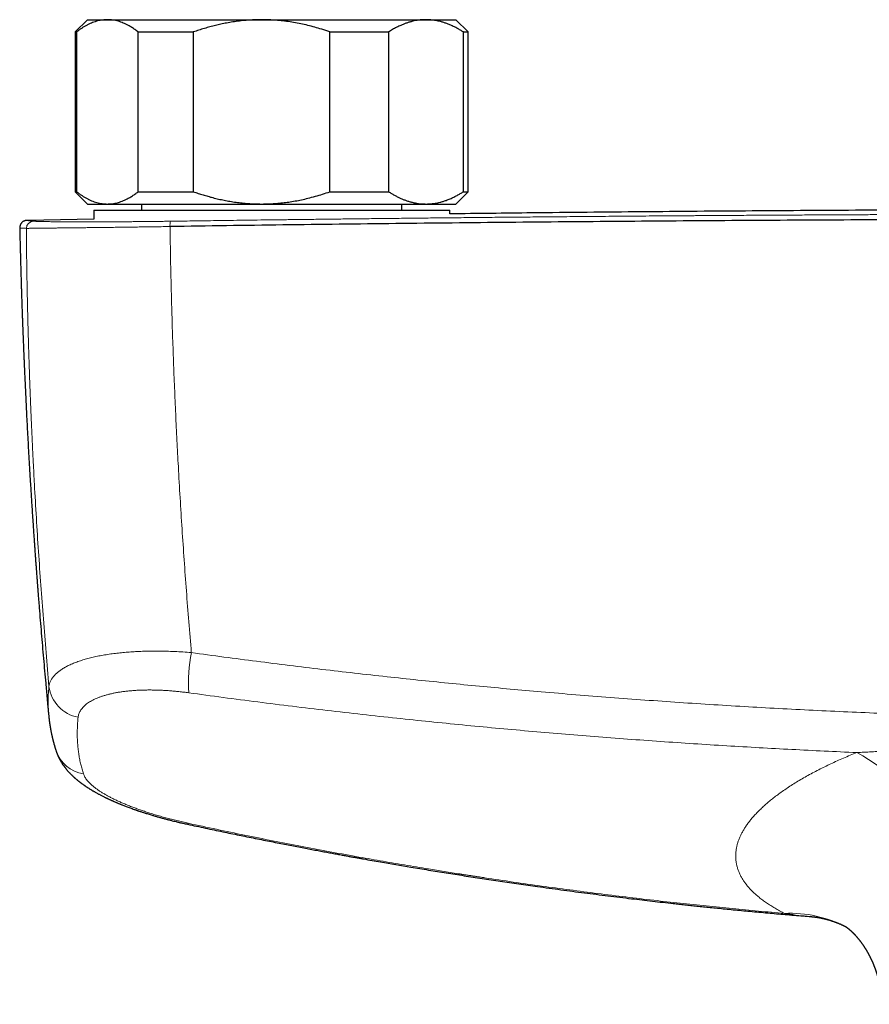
# Model space of a CAD drawing. Header units: millimetres. Extents: x 8 to 1267, y 12 to 1009.
# Tile 4 of 71: x 490 to 559, y 456 to 536. Entities that reach past the tile are written whole.
import ezdxf

# ---------------------------------------------------------------- set-up
doc = ezdxf.new("R2010")
doc.units = ezdxf.units.MM

msp = doc.modelspace()

# ---------------------------------------------------------------- linework, layer by layer
at = {"color": 7, "linetype": 'Continuous', "lineweight": 30}
for p, q in [((495.267, 535.763), (494.267, 534.763)), ((495.267, 535.763), (496.883, 535.763)), ((496.883, 535.763), (509.441, 535.763)), ((509.441, 535.763), (522.824, 535.763)), ((522.824, 535.763), (525.267, 535.763)), ((526.267, 534.763), (525.267, 535.763)), ((494.267, 534.763), (494.267, 521.763)), ((494.267, 534.763), (494.369, 534.763)), ((494.369, 534.763), (494.369, 521.763)), ((499.397, 534.763), (503.881, 534.763)), ((499.397, 521.763), (499.397, 534.763)), ((503.881, 534.763), (503.881, 521.763)), ((515, 521.763), (515, 534.763)), ((515, 534.763), (519.779, 534.763)), ((519.779, 534.763), (519.779, 521.763)), ((525.87, 521.763), (525.87, 534.763)), ((525.87, 534.763), (526.267, 534.763)), ((526.267, 521.763), (526.267, 534.763)), ((494.267, 521.763), (495.267, 520.763)), ((494.267, 521.763), (494.369, 521.763)), ((499.397, 521.763), (503.881, 521.763)), ((515, 521.763), (519.779, 521.763)), ((525.267, 520.763), (526.267, 521.763)), ((525.87, 521.763), (526.267, 521.763)), ((495.267, 520.763), (496.883, 520.763)), ((495.767, 520.263), (495.767, 519.516)), ((495.767, 520.263), (495.767, 519.516)), ((495.767, 520.263), (524.767, 520.263)), ((496.883, 520.763), (509.441, 520.763)), ((499.667, 520.763), (499.667, 520.263)), ((509.441, 520.763), (522.824, 520.763)), ((520.867, 520.263), (520.867, 520.763)), ((522.824, 520.763), (525.267, 520.763)), ((524.767, 519.95), (524.767, 520.263)), ((524.767, 519.95), (524.767, 520.263)), ((495.767, 519.523), (490.34, 519.425)), ((490.34, 519.426), (490.341, 519.426))]:
    msp.add_line(p, q, dxfattribs=at)
at = {"color": 252, "linetype": 'Continuous', "lineweight": 0, "flags": 128}
msp.add_lwpolyline([(503.473, 470.367), (503.457, 470.34), (503.442, 470.319), (503.429, 470.303), (503.417, 470.293), (503.406, 470.29), (503.401, 470.29)], dxfattribs=at)
at = {"color": 252, "linetype": 'Continuous', "lineweight": 0}
for centre, radius, start, end in [((490.883, 518.767), 0.599, 91.31908, 178.92914), ((503.063, 519.025), 1.086, 161.98022, 185.07035), ((516.575, 481.769), 13.095, 169.05068, 183.42716), ((495.036, 481.875), 2.931, 187.20143, 259.49655), ((495.364, 477.171), 2.814, 198.73542, 261.18164), ((549.634, 461.215), 17.05, 2.24996, 60.96518), ((552.469, 453.059), 9.982, 62.85679, 92.58988)]:
    msp.add_arc(centre, radius, start, end, dxfattribs=at)
at = {"color": 7, "linetype": 'Continuous', "lineweight": 30}
for points, knots in [([(496.883, 535.763), (496.854, 535.763), (496.757, 535.762), (496.593, 535.751), (496.39, 535.725), (496.187, 535.686), (495.985, 535.634), (495.782, 535.568), (495.579, 535.49), (495.376, 535.398), (495.173, 535.294), (494.97, 535.178), (494.768, 535.051), (494.568, 534.913), (494.435, 534.813), (494.369, 534.763)], [0, 0, 0, 0, 0.034083, 0.113155, 0.192244, 0.271316, 0.350997, 0.430695, 0.510379, 0.591744, 0.673124, 0.754492, 0.836323, 0.918166, 1, 1, 1, 1]), ([(499.397, 534.763), (499.308, 534.829), (499.131, 534.962), (498.862, 535.139), (498.613, 535.284), (498.384, 535.401), (498.177, 535.494), (497.97, 535.573), (497.759, 535.64), (497.543, 535.694), (497.324, 535.733), (497.103, 535.758), (496.956, 535.761), (496.883, 535.763)], [0, 0, 0, 0, 0.1093718, 0.2187673, 0.3281312, 0.4106709, 0.4932098, 0.5748319, 0.6564534, 0.7423194, 0.8282291, 0.9141367, 1, 1, 1, 1]), ([(509.441, 535.763), (509.376, 535.763), (509.133, 535.762), (508.71, 535.748), (508.173, 535.712), (507.638, 535.657), (507.106, 535.585), (506.602, 535.498), (506.126, 535.402), (505.679, 535.299), (505.23, 535.183), (504.78, 535.055), (504.328, 534.915), (504.03, 534.814), (503.881, 534.763)], [0, 0, 0, 0, 0.034084, 0.128739, 0.223478, 0.318251, 0.413003, 0.507668, 0.588539, 0.669425, 0.750299, 0.833527, 0.916769, 1, 1, 1, 1]), ([(515, 534.763), (514.889, 534.801), (514.668, 534.877), (514.259, 535.007), (513.772, 535.151), (513.204, 535.3), (512.629, 535.43), (512.049, 535.541), (511.464, 535.63), (510.893, 535.696), (510.339, 535.739), (509.86, 535.76), (509.561, 535.762), (509.441, 535.763)], [0, 0, 0, 0, 0.061792, 0.123584, 0.226989, 0.330418, 0.433817, 0.538163, 0.642542, 0.746882, 0.841685, 0.936486, 1, 1, 1, 1]), ([(522.824, 535.763), (522.792, 535.763), (522.677, 535.762), (522.48, 535.752), (522.234, 535.726), (521.988, 535.687), (521.743, 535.635), (521.499, 535.57), (521.256, 535.493), (521.014, 535.404), (520.741, 535.29), (520.438, 535.145), (520.107, 534.966), (519.888, 534.83), (519.779, 534.763)], [0, 0, 0, 0, 0.031425, 0.110774, 0.190158, 0.269544, 0.348895, 0.428219, 0.507572, 0.586929, 0.666257, 0.777491, 0.888758, 1, 1, 1, 1]), ([(525.87, 534.763), (525.789, 534.813), (525.628, 534.913), (525.385, 535.051), (525.16, 535.168), (524.954, 535.267), (524.747, 535.358), (524.517, 535.449), (524.266, 535.535), (524.034, 535.602), (523.82, 535.654), (523.602, 535.698), (523.359, 535.733), (523.092, 535.758), (522.914, 535.761), (522.824, 535.763)], [0, 0, 0, 0, 0.081922, 0.163954, 0.245985, 0.307685, 0.369386, 0.451924, 0.534002, 0.615623, 0.678874, 0.742124, 0.828009, 0.913893, 1, 1, 1, 1]), ([(494.369, 521.763), (494.435, 521.713), (494.568, 521.612), (494.769, 521.475), (494.972, 521.347), (495.176, 521.23), (495.382, 521.124), (495.591, 521.031), (495.803, 520.95), (496.016, 520.883), (496.231, 520.83), (496.448, 520.791), (496.665, 520.767), (496.81, 520.764), (496.883, 520.763)], [0, 0, 0, 0, 0.081977, 0.163964, 0.245939, 0.32836, 0.410794, 0.493213, 0.577312, 0.661429, 0.745527, 0.830344, 0.915183, 1, 1, 1, 1]), ([(496.883, 520.763), (496.912, 520.763), (497.009, 520.764), (497.174, 520.775), (497.376, 520.8), (497.579, 520.84), (497.781, 520.892), (497.983, 520.957), (498.184, 521.035), (498.383, 521.124), (498.606, 521.238), (498.854, 521.382), (499.127, 521.561), (499.307, 521.695), (499.397, 521.763)], [0, 0, 0, 0, 0.034084, 0.113224, 0.192398, 0.271574, 0.350716, 0.430549, 0.510382, 0.588811, 0.667242, 0.778147, 0.889086, 1, 1, 1, 1]), ([(503.881, 521.763), (504.012, 521.718), (504.274, 521.628), (504.671, 521.504), (505.07, 521.387), (505.491, 521.274), (505.933, 521.167), (506.396, 521.067), (506.871, 520.979), (507.359, 520.904), (507.858, 520.844), (508.359, 520.799), (508.886, 520.769), (509.247, 520.765), (509.441, 520.763)], [0, 0, 0, 0, 0.073206, 0.146413, 0.219746, 0.293079, 0.37655, 0.460036, 0.543505, 0.632063, 0.720667, 0.809267, 0.897821, 1, 1, 1, 1]), ([(509.441, 520.763), (509.505, 520.763), (509.738, 520.764), (510.138, 520.776), (510.642, 520.808), (511.145, 520.857), (511.655, 520.923), (512.172, 521.007), (512.695, 521.11), (513.244, 521.236), (513.816, 521.387), (514.412, 521.563), (514.804, 521.696), (515, 521.763)], [0, 0, 0, 0, 0.034084, 0.122971, 0.211908, 0.300847, 0.389739, 0.483739, 0.577766, 0.671771, 0.781168, 0.890596, 1, 1, 1, 1]), ([(519.779, 521.763), (519.857, 521.714), (520.013, 521.617), (520.249, 521.483), (520.487, 521.358), (520.728, 521.243), (520.972, 521.138), (521.217, 521.046), (521.464, 520.965), (521.713, 520.898), (521.964, 520.843), (522.217, 520.802), (522.472, 520.774), (522.674, 520.764), (522.792, 520.763), (522.824, 520.763)], [0, 0, 0, 0, 0.0794932, 0.1589953, 0.2384863, 0.3188735, 0.3992729, 0.4796576, 0.5605704, 0.6414987, 0.7224094, 0.8044588, 0.886527, 0.9685754, 1, 1, 1, 1]), ([(522.824, 520.763), (522.909, 520.764), (523.078, 520.767), (523.332, 520.789), (523.565, 520.822), (523.777, 520.862), (523.988, 520.911), (524.22, 520.976), (524.493, 521.067), (524.787, 521.183), (525.083, 521.318), (525.358, 521.46), (525.615, 521.604), (525.785, 521.71), (525.87, 521.763)], [0, 0, 0, 0, 0.081643, 0.16348, 0.245317, 0.306969, 0.36862, 0.45121, 0.533021, 0.636903, 0.740788, 0.827146, 0.913506, 1, 1, 1, 1]), ([(645.767, 519.959), (645.671, 519.96), (642.585, 520), (636.511, 520.064), (627.009, 520.155), (616.973, 520.229), (606.403, 520.285), (595.833, 520.318), (585.797, 520.329), (576.294, 520.321), (567.326, 520.296), (558.357, 520.256), (549.389, 520.2), (540.421, 520.127), (532.213, 520.049), (526.995, 519.985), (524.767, 519.958)], [0, 0, 0, 0, 0.002383, 0.0765, 0.150617, 0.23797, 0.325324, 0.412679, 0.500033, 0.574152, 0.648271, 0.72239, 0.796508, 0.870626, 0.944743, 1, 1, 1, 1]), ([(490.34, 519.426), (490.324, 519.425), (490.292, 519.424), (490.246, 519.418), (490.203, 519.409), (490.165, 519.399), (490.131, 519.387), (490.101, 519.375), (490.076, 519.363), (490.054, 519.352), (490.039, 519.343), (490.027, 519.336), (490.017, 519.33), (490.006, 519.323), (489.985, 519.308), (489.959, 519.289), (489.928, 519.26), (489.899, 519.232), (489.866, 519.193), (489.83, 519.142), (489.794, 519.077), (489.765, 518.998), (489.744, 518.908), (489.742, 518.844), (489.741, 518.811)], [0, 0, 0, 0, 0.1186605, 0.2256887, 0.3210446, 0.4046935, 0.4766085, 0.5367732, 0.5851881, 0.621884, 0.6469696, 0.6552754, 0.6639703, 0.6715148, 0.6789331, 0.7128698, 0.7293536, 0.7507161, 0.7784196, 0.8123494, 0.852193, 0.8973784, 0.9470341, 1, 1, 1, 1]), ([(668.552, 518.927), (666.932, 518.95), (663.692, 518.996), (658.829, 519.061), (653.963, 519.121), (649.095, 519.177), (644.225, 519.229), (639.445, 519.276), (634.757, 519.318), (630.16, 519.356), (625.561, 519.39), (620.962, 519.42), (616.361, 519.447), (611.759, 519.47), (607.157, 519.489), (602.553, 519.505), (597.95, 519.517), (593.373, 519.525), (588.823, 519.53), (584.301, 519.531), (579.779, 519.528), (575.229, 519.522), (570.653, 519.513), (566.049, 519.499), (561.446, 519.482), (556.844, 519.461), (552.27, 519.437), (547.724, 519.409), (543.207, 519.378), (538.691, 519.344), (534.146, 519.305), (529.571, 519.263), (524.968, 519.217), (520.366, 519.167), (515.767, 519.113), (511.169, 519.056), (506.574, 518.995), (503.512, 518.951), (501.982, 518.929)], [0, 0, 0, 0, 0.0292677, 0.0585355, 0.0878036, 0.1170719, 0.1463404, 0.1756091, 0.2032055, 0.230802, 0.2583986, 0.2859954, 0.3135923, 0.3411894, 0.3687865, 0.3963837, 0.423981, 0.4515783, 0.4786829, 0.5057876, 0.5328922, 0.5599969, 0.5875944, 0.6151918, 0.6427893, 0.6703867, 0.697984, 0.7250885, 0.7521929, 0.7792972, 0.8064015, 0.8340588, 0.8617159, 0.889373, 0.9170299, 0.9446868, 0.9723434, 1, 1, 1, 1]), ([(489.743, 518.811), (489.745, 518.728), (489.75, 518.481), (489.76, 518.076), (489.772, 517.602), (489.783, 517.143), (489.795, 516.699), (489.807, 516.246), (489.82, 515.787), (489.833, 515.323), (489.846, 514.88), (489.859, 514.473), (489.87, 514.099), (489.881, 513.757), (489.892, 513.433), (489.902, 513.125), (489.912, 512.834), (489.921, 512.561), (489.93, 512.304), (489.938, 512.064), (489.946, 511.841), (489.953, 511.634), (489.96, 511.445), (489.966, 511.273), (489.972, 511.117), (489.977, 510.978), (489.982, 510.855), (489.986, 510.746), (489.99, 510.651), (489.993, 510.57), (489.995, 510.506), (489.997, 510.457), (489.999, 510.416), (490.001, 510.362), (490.003, 510.287), (490.007, 510.183), (490.012, 510.059), (490.018, 509.914), (490.024, 509.749), (490.032, 509.565), (490.04, 509.361), (490.049, 509.137), (490.059, 508.893), (490.07, 508.628), (490.082, 508.345), (490.094, 508.049), (490.11, 507.686), (490.128, 507.259), (490.154, 506.684), (490.184, 506.016), (490.22, 505.252), (490.258, 504.468), (490.299, 503.664), (490.341, 502.841), (490.386, 501.999), (490.433, 501.129), (490.484, 500.232), (490.538, 499.306), (490.584, 498.531), (490.622, 497.912), (490.65, 497.454), (490.679, 496.993), (490.708, 496.534), (490.739, 496.062), (490.77, 495.582), (490.802, 495.098), (490.834, 494.632), (490.864, 494.185), (490.894, 493.759), (490.922, 493.354), (490.949, 492.969), (490.975, 492.602), (491, 492.251), (491.024, 491.916), (491.048, 491.598), (491.07, 491.297), (491.091, 491.016), (491.11, 490.753), (491.129, 490.509), (491.145, 490.298), (491.158, 490.118), (491.17, 489.967), (491.18, 489.829), (491.19, 489.707), (491.197, 489.614), (491.202, 489.544), (491.207, 489.49), (491.211, 489.429), (491.217, 489.356), (491.224, 489.268), (491.232, 489.165), (491.241, 489.041), (491.253, 488.893), (491.267, 488.719), (491.282, 488.527), (491.298, 488.321), (491.315, 488.109), (491.353, 487.631), (491.414, 486.879), (491.5, 485.85), (491.588, 484.812), (491.677, 483.783), (491.768, 482.767), (491.847, 481.892), (491.915, 481.148), (491.959, 480.682), (491.989, 480.364), (492.004, 480.198), (492.02, 480.031), (492.036, 479.865), (492.051, 479.703), (492.066, 479.546), (492.08, 479.402), (492.093, 479.271), (492.102, 479.177), (492.106, 479.128), (492.108, 479.115)], [0, 0, 0, 0, 0.006421, 0.018977, 0.031139, 0.042906, 0.054278, 0.065257, 0.07769, 0.089577, 0.100918, 0.111712, 0.120889, 0.129632, 0.13794, 0.145814, 0.153253, 0.160259, 0.166831, 0.172969, 0.178674, 0.183946, 0.188785, 0.19319, 0.197163, 0.200702, 0.203838, 0.206591, 0.209063, 0.211115, 0.212746, 0.213957, 0.21486, 0.215938, 0.218024, 0.220641, 0.223791, 0.227473, 0.231686, 0.236342, 0.24151, 0.247191, 0.253385, 0.260092, 0.267311, 0.274911, 0.282609, 0.294887, 0.307386, 0.326236, 0.345567, 0.36538, 0.385674, 0.406449, 0.427707, 0.449446, 0.472267, 0.495596, 0.519434, 0.530848, 0.542375, 0.554015, 0.565678, 0.57702, 0.589675, 0.601859, 0.613573, 0.624816, 0.635589, 0.645712, 0.655381, 0.664596, 0.673358, 0.681832, 0.689833, 0.697363, 0.70442, 0.711006, 0.71712, 0.722762, 0.726856, 0.730653, 0.734084, 0.737131, 0.739795, 0.741122, 0.742352, 0.74383, 0.745665, 0.747857, 0.750405, 0.75331, 0.757151, 0.761477, 0.766289, 0.771531, 0.77684, 0.782148, 0.807174, 0.833031, 0.858891, 0.884542, 0.909737, 0.934477, 0.949624, 0.965035, 0.969117, 0.973217, 0.977337, 0.981476, 0.985584, 0.989346, 0.993084, 0.996319, 0.999051, 1, 1, 1, 1]), ([(492.107, 479.115), (492.11, 479.091), (492.114, 479.045), (492.121, 478.982), (492.126, 478.93), (492.131, 478.889), (492.135, 478.857), (492.138, 478.832), (492.14, 478.811), (492.145, 478.769), (492.156, 478.679), (492.168, 478.588), (492.179, 478.511), (492.185, 478.469), (492.192, 478.42), (492.2, 478.367), (492.209, 478.313), (492.217, 478.261), (492.225, 478.211), (492.233, 478.162), (492.242, 478.112), (492.251, 478.058), (492.261, 478.004), (492.27, 477.954), (492.279, 477.909), (492.29, 477.848), (492.306, 477.766), (492.323, 477.685), (492.335, 477.625), (492.343, 477.587), (492.352, 477.549), (492.36, 477.513), (492.367, 477.481), (492.374, 477.449), (492.382, 477.414), (492.391, 477.375), (492.401, 477.334), (492.41, 477.294), (492.419, 477.258), (492.426, 477.226), (492.434, 477.195), (492.442, 477.161), (492.452, 477.123), (492.463, 477.082), (492.473, 477.04), (492.484, 477.001), (492.493, 476.965), (492.502, 476.931), (492.511, 476.899), (492.52, 476.865), (492.53, 476.829), (492.541, 476.79), (492.552, 476.75), (492.563, 476.713), (492.572, 476.681), (492.58, 476.653), (492.587, 476.629), (492.593, 476.609), (492.601, 476.584), (492.611, 476.551), (492.624, 476.508), (492.639, 476.458), (492.657, 476.4), (492.678, 476.336), (492.692, 476.291), (492.7, 476.267)], [0, 0, 0, 0, 0.024651, 0.046118, 0.064402, 0.077929, 0.088962, 0.097505, 0.104952, 0.112433, 0.142054, 0.194114, 0.207196, 0.221672, 0.238425, 0.257439, 0.276605, 0.294467, 0.311648, 0.32863, 0.345695, 0.364328, 0.384206, 0.402076, 0.417392, 0.430446, 0.466239, 0.503165, 0.515731, 0.529184, 0.543167, 0.555903, 0.56715, 0.5778, 0.589687, 0.603518, 0.618988, 0.633373, 0.646028, 0.656954, 0.667197, 0.679098, 0.692743, 0.708103, 0.723112, 0.737014, 0.74981, 0.761732, 0.772625, 0.78456, 0.797536, 0.811554, 0.826401, 0.840082, 0.851462, 0.861367, 0.869798, 0.876765, 0.883834, 0.8966, 0.912056, 0.930179, 0.950881, 0.974155, 1, 1, 1, 1]), ([(492.7, 476.267), (492.707, 476.247), (492.719, 476.21), (492.736, 476.162), (492.749, 476.124), (492.76, 476.095), (492.77, 476.071), (492.779, 476.046), (492.789, 476.021), (492.804, 475.983), (492.826, 475.93), (492.855, 475.864), (492.892, 475.782), (492.939, 475.686), (492.994, 475.579), (493.066, 475.449), (493.156, 475.299), (493.266, 475.131), (493.355, 475.006), (493.42, 474.921), (493.458, 474.871), (493.496, 474.824), (493.534, 474.777), (493.576, 474.726), (493.621, 474.673), (493.671, 474.616), (493.719, 474.562), (493.763, 474.514), (493.802, 474.473), (493.834, 474.439), (493.862, 474.41), (493.887, 474.384), (493.914, 474.357), (493.943, 474.328), (493.978, 474.294), (494.016, 474.257), (494.055, 474.22), (494.092, 474.185), (494.125, 474.154), (494.156, 474.126), (494.186, 474.099), (494.223, 474.065), (494.268, 474.026), (494.318, 473.983), (494.366, 473.942), (494.411, 473.905), (494.448, 473.874), (494.484, 473.845), (494.519, 473.816), (494.557, 473.786), (494.594, 473.757), (494.625, 473.733), (494.656, 473.709), (494.692, 473.681), (494.737, 473.647), (494.789, 473.609), (494.848, 473.566), (494.907, 473.523), (494.96, 473.486), (495.011, 473.45), (495.068, 473.411), (495.131, 473.368), (495.195, 473.325), (495.259, 473.283), (495.328, 473.239), (495.397, 473.194), (495.461, 473.155), (495.522, 473.117), (495.584, 473.079), (495.65, 473.039), (495.719, 472.999), (495.786, 472.959), (495.86, 472.917), (495.945, 472.869), (496.037, 472.818), (496.127, 472.769), (496.213, 472.722), (496.307, 472.673), (496.409, 472.62), (496.514, 472.566), (496.611, 472.518), (496.694, 472.477), (496.762, 472.444), (496.826, 472.413), (496.894, 472.381), (496.973, 472.344), (497.048, 472.309), (497.118, 472.277), (497.175, 472.251), (497.227, 472.227), (497.271, 472.208), (497.311, 472.19), (497.351, 472.172), (497.397, 472.152), (497.462, 472.124), (497.545, 472.088), (497.642, 472.047), (497.735, 472.007), (497.821, 471.972), (497.899, 471.94), (497.975, 471.909), (498.056, 471.877), (498.158, 471.836), (498.28, 471.788), (498.423, 471.733), (498.574, 471.676), (498.733, 471.618), (498.899, 471.557), (499.047, 471.505), (499.17, 471.462), (499.26, 471.43), (499.338, 471.404), (499.402, 471.382), (499.454, 471.365), (499.503, 471.348), (499.569, 471.326), (499.659, 471.296), (499.775, 471.258), (499.904, 471.217), (500.044, 471.173), (500.195, 471.125), (500.356, 471.076), (500.545, 471.019), (500.763, 470.955), (501.013, 470.883), (501.274, 470.811), (501.539, 470.739), (501.799, 470.67), (502.043, 470.608), (502.268, 470.552), (502.441, 470.51), (502.572, 470.478), (502.673, 470.454), (502.788, 470.427), (502.919, 470.397), (503.065, 470.364), (503.228, 470.328), (503.342, 470.303), (503.401, 470.29)], [0, 0, 0, 0, 0.005243, 0.009503, 0.01278, 0.015126, 0.017278, 0.019487, 0.021752, 0.024128, 0.02984, 0.036124, 0.042337, 0.052911, 0.063222, 0.073438, 0.091461, 0.109234, 0.126789, 0.132632, 0.138309, 0.143697, 0.149156, 0.154928, 0.161573, 0.168448, 0.17548, 0.181608, 0.18653, 0.191137, 0.194378, 0.19771, 0.20117, 0.204918, 0.209382, 0.214574, 0.21965, 0.224461, 0.22858, 0.232399, 0.235994, 0.240054, 0.246217, 0.25253, 0.258489, 0.263869, 0.268558, 0.272108, 0.27644, 0.281323, 0.285631, 0.289213, 0.292124, 0.296666, 0.301687, 0.307495, 0.314309, 0.321621, 0.327567, 0.332046, 0.338482, 0.346365, 0.35271, 0.359175, 0.367161, 0.374425, 0.380946, 0.387096, 0.393456, 0.40009, 0.407152, 0.414226, 0.420446, 0.42923, 0.439221, 0.447359, 0.455119, 0.464061, 0.473769, 0.483833, 0.493409, 0.500382, 0.506432, 0.511646, 0.517571, 0.524569, 0.532489, 0.537574, 0.542787, 0.547307, 0.551035, 0.554104, 0.557495, 0.561409, 0.565843, 0.574108, 0.582278, 0.590271, 0.597393, 0.60349, 0.609369, 0.615968, 0.623286, 0.634048, 0.645403, 0.657271, 0.669651, 0.682542, 0.695701, 0.70359, 0.710437, 0.716243, 0.721012, 0.724744, 0.727983, 0.731865, 0.739495, 0.748094, 0.757515, 0.767757, 0.778817, 0.790433, 0.802383, 0.819359, 0.836969, 0.855214, 0.87406, 0.892176, 0.908892, 0.92421, 0.938131, 0.944048, 0.950783, 0.958553, 0.967358, 0.9772, 0.98808, 1, 1, 1, 1]), ([(503.402, 470.29), (503.649, 470.236), (504.139, 470.131), (504.864, 469.976), (505.573, 469.826), (506.265, 469.681), (506.94, 469.54), (507.597, 469.405), (508.258, 469.27), (508.921, 469.136), (509.585, 469.003), (510.229, 468.875), (510.851, 468.752), (511.453, 468.634), (512.035, 468.522), (512.595, 468.414), (513.135, 468.311), (513.653, 468.213), (514.149, 468.12), (514.62, 468.032), (515.069, 467.949), (515.498, 467.87), (515.887, 467.799), (516.239, 467.735), (516.555, 467.677), (516.859, 467.622), (517.155, 467.569), (517.449, 467.517), (518.105, 467.4), (519.489, 467.157), (521.254, 466.856), (523.037, 466.562), (524.478, 466.329), (525.93, 466.1), (527.398, 465.875), (528.883, 465.653), (530.384, 465.435), (532.028, 465.202), (533.81, 464.958), (535.726, 464.705), (537.645, 464.462), (539.491, 464.237), (541.263, 464.03), (542.546, 463.886), (543.422, 463.79), (543.894, 463.739), (544.383, 463.687), (544.891, 463.633), (545.415, 463.579), (545.974, 463.521), (546.569, 463.461), (547.201, 463.398), (547.854, 463.334), (548.528, 463.269), (549.222, 463.203), (549.938, 463.137), (550.653, 463.072), (551.366, 463.009), (552.077, 462.947), (552.805, 462.885), (553.512, 462.826), (553.976, 462.789), (554.19, 462.772)], [0, 0, 0, 0, 0.014804, 0.029262, 0.043375, 0.057143, 0.070567, 0.083645, 0.096379, 0.109989, 0.123183, 0.135959, 0.14832, 0.160265, 0.171794, 0.182907, 0.193605, 0.203887, 0.213754, 0.22304, 0.231926, 0.240412, 0.248497, 0.255043, 0.261302, 0.267272, 0.273077, 0.278882, 0.284686, 0.31205, 0.360915, 0.389247, 0.417595, 0.446181, 0.47508, 0.504293, 0.533821, 0.563664, 0.601203, 0.6388, 0.676444, 0.714135, 0.747344, 0.780592, 0.789493, 0.798734, 0.808314, 0.818233, 0.828492, 0.839091, 0.85104, 0.863394, 0.876153, 0.889316, 0.902884, 0.916857, 0.931234, 0.94477, 0.958647, 0.972864, 0.987422, 1, 1, 1, 1]), ([(554.177, 462.772), (554.186, 462.771), (554.201, 462.77), (554.221, 462.768), (554.236, 462.767), (554.25, 462.766), (554.267, 462.764), (554.285, 462.763), (554.303, 462.761), (554.316, 462.759), (554.329, 462.758), (554.342, 462.757), (554.359, 462.755), (554.379, 462.753), (554.402, 462.75), (554.427, 462.747), (554.452, 462.744), (554.48, 462.741), (554.509, 462.737), (554.538, 462.733), (554.58, 462.727), (554.641, 462.719), (554.715, 462.707), (554.792, 462.695), (554.86, 462.682), (554.925, 462.67), (554.98, 462.66), (555.039, 462.648), (555.095, 462.636), (555.152, 462.623), (555.209, 462.61), (555.258, 462.599), (555.301, 462.588), (555.336, 462.58), (555.374, 462.57), (555.41, 462.561), (555.44, 462.553), (555.47, 462.545), (555.501, 462.537), (555.531, 462.528), (555.558, 462.521), (555.595, 462.51), (555.643, 462.496), (555.701, 462.479), (555.76, 462.461), (555.817, 462.442), (555.877, 462.423), (555.935, 462.403), (555.988, 462.385), (556.034, 462.369), (556.074, 462.355), (556.116, 462.34), (556.157, 462.325), (556.195, 462.31), (556.235, 462.295), (556.278, 462.278), (556.32, 462.262), (556.362, 462.245), (556.409, 462.226), (556.456, 462.206), (556.5, 462.188), (556.545, 462.168), (556.594, 462.147), (556.644, 462.125), (556.689, 462.104), (556.732, 462.084), (556.77, 462.067), (556.802, 462.051), (556.832, 462.037), (556.866, 462.02), (556.906, 462.001), (556.947, 461.98), (556.979, 461.964), (557, 461.953), (557.01, 461.948), (557.014, 461.946)], [0, 0, 0, 0, 0.010713, 0.018145, 0.022758, 0.027873, 0.034121, 0.042653, 0.049238, 0.053925, 0.058598, 0.063458, 0.069286, 0.077022, 0.08599, 0.096066, 0.104828, 0.114882, 0.126931, 0.137416, 0.146316, 0.175599, 0.202422, 0.229358, 0.258772, 0.276727, 0.299299, 0.317574, 0.339146, 0.358778, 0.377828, 0.400019, 0.410475, 0.42221, 0.437278, 0.449367, 0.459744, 0.468942, 0.480775, 0.491485, 0.500298, 0.508459, 0.529983, 0.550172, 0.568302, 0.590913, 0.60904, 0.629927, 0.650809, 0.662831, 0.676858, 0.691947, 0.706, 0.71796, 0.731846, 0.74731, 0.761187, 0.77471, 0.790804, 0.809059, 0.822562, 0.83644, 0.855696, 0.872504, 0.887746, 0.902608, 0.916457, 0.926589, 0.936087, 0.947389, 0.961614, 0.977653, 0.989937, 0.995482, 1, 1, 1, 1]), ([(556.985, 461.966), (556.985, 461.966), (556.985, 461.966), (556.991, 461.962), (557.002, 461.955), (557.016, 461.945), (557.031, 461.935), (557.048, 461.923), (557.067, 461.909), (557.086, 461.895), (557.104, 461.881), (557.121, 461.869), (557.139, 461.855), (557.158, 461.84), (557.178, 461.824), (557.197, 461.808), (557.216, 461.794), (557.232, 461.78), (557.249, 461.766), (557.267, 461.751), (557.287, 461.734), (557.309, 461.715), (557.334, 461.694), (557.357, 461.673), (557.378, 461.654), (557.397, 461.637), (557.416, 461.62), (557.435, 461.602), (557.458, 461.581), (557.481, 461.559), (557.504, 461.537), (557.524, 461.518), (557.541, 461.502), (557.556, 461.487), (557.571, 461.472), (557.586, 461.457), (557.604, 461.439), (557.624, 461.419), (557.647, 461.396), (557.669, 461.372), (557.69, 461.351), (557.708, 461.332), (557.724, 461.315), (557.748, 461.289), (557.781, 461.254), (557.819, 461.212), (557.855, 461.172), (557.887, 461.135), (557.926, 461.09), (557.965, 461.045), (558, 461.002), (558.028, 460.969), (558.053, 460.937), (558.076, 460.909), (558.098, 460.882), (558.116, 460.858), (558.133, 460.836), (558.15, 460.815), (558.168, 460.791), (558.189, 460.765), (558.21, 460.737), (558.229, 460.711), (558.246, 460.688), (558.261, 460.668), (558.274, 460.651), (558.287, 460.633), (558.302, 460.612), (558.318, 460.589), (558.335, 460.565), (558.352, 460.542), (558.367, 460.521), (558.381, 460.5), (558.396, 460.479), (558.412, 460.455), (558.431, 460.428), (558.45, 460.4), (558.467, 460.374), (558.482, 460.351), (558.498, 460.327), (558.518, 460.296), (558.544, 460.257), (558.57, 460.216), (558.591, 460.183), (558.606, 460.157), (558.619, 460.137), (558.634, 460.113), (558.651, 460.085), (558.668, 460.056), (558.685, 460.029), (558.699, 460.005), (558.712, 459.982), (558.726, 459.959), (558.742, 459.931), (558.761, 459.898), (558.78, 459.865), (558.797, 459.834), (558.812, 459.807), (558.827, 459.78), (558.844, 459.75), (558.862, 459.716), (558.879, 459.684), (558.894, 459.657), (558.907, 459.632), (558.92, 459.606), (558.936, 459.576), (558.953, 459.543), (558.97, 459.51), (558.984, 459.481), (558.998, 459.454), (559.012, 459.426), (559.028, 459.392), (559.044, 459.359), (559.058, 459.329), (559.071, 459.303), (559.082, 459.278), (559.095, 459.252), (559.111, 459.217), (559.129, 459.177), (559.146, 459.14), (559.159, 459.11), (559.172, 459.08), (559.188, 459.044), (559.207, 459.001), (559.225, 458.958), (559.241, 458.921), (559.252, 458.894), (559.26, 458.872), (559.269, 458.852), (559.278, 458.83), (559.289, 458.801), (559.304, 458.764), (559.32, 458.722), (559.333, 458.688), (559.344, 458.659), (559.355, 458.63), (559.368, 458.596), (559.38, 458.562), (559.391, 458.533), (559.4, 458.507), (559.412, 458.476), (559.425, 458.437), (559.441, 458.392), (559.455, 458.35), (559.469, 458.31), (559.483, 458.266), (559.497, 458.224), (559.508, 458.189), (559.516, 458.165), (559.523, 458.143), (559.53, 458.118), (559.539, 458.088), (559.549, 458.057), (559.557, 458.029), (559.564, 458.006), (559.57, 457.985), (559.577, 457.962), (559.584, 457.938), (559.592, 457.909), (559.602, 457.874), (559.613, 457.835), (559.623, 457.796), (559.632, 457.763), (559.639, 457.738), (559.645, 457.715), (559.651, 457.69), (559.658, 457.662), (559.669, 457.62), (559.681, 457.57), (559.696, 457.506), (559.711, 457.442), (559.725, 457.38), (559.738, 457.318), (559.75, 457.264), (559.759, 457.22), (559.765, 457.186), (559.773, 457.147), (559.781, 457.105), (559.788, 457.067), (559.794, 457.036), (559.799, 457.006), (559.81, 456.945), (559.824, 456.862), (559.841, 456.752), (559.855, 456.651), (559.869, 456.546), (559.881, 456.446), (559.892, 456.345), (559.9, 456.267), (559.905, 456.209), (559.909, 456.168), (559.912, 456.126), (559.915, 456.087), (559.919, 456.041), (559.923, 455.984), (559.926, 455.927), (559.929, 455.881), (559.931, 455.846), (559.932, 455.811), (559.934, 455.775), (559.936, 455.735), (559.937, 455.688), (559.938, 455.653), (559.939, 455.634)], [0, 0, 0, 0, 0.012244, 0.029965, 0.047942, 0.062501, 0.075933, 0.088695, 0.10128, 0.113982, 0.121716, 0.130109, 0.138659, 0.14717, 0.155868, 0.164199, 0.171258, 0.177244, 0.183231, 0.189456, 0.196266, 0.204176, 0.212376, 0.220173, 0.226534, 0.232034, 0.237365, 0.242949, 0.249275, 0.25694, 0.262815, 0.268343, 0.272863, 0.276758, 0.280626, 0.284647, 0.289002, 0.294148, 0.300382, 0.306234, 0.311398, 0.315687, 0.319631, 0.323633, 0.332961, 0.343469, 0.351087, 0.357846, 0.367184, 0.377314, 0.384572, 0.391295, 0.396106, 0.401763, 0.406659, 0.410808, 0.414415, 0.417975, 0.42215, 0.426524, 0.431424, 0.436087, 0.439717, 0.442718, 0.445737, 0.448265, 0.451481, 0.455419, 0.459429, 0.462775, 0.466239, 0.469408, 0.472525, 0.476002, 0.480346, 0.484738, 0.488547, 0.491873, 0.494862, 0.499354, 0.50544, 0.511553, 0.51678, 0.519582, 0.522271, 0.525608, 0.529606, 0.533532, 0.537293, 0.540644, 0.543591, 0.54646, 0.550176, 0.554664, 0.559416, 0.563295, 0.566632, 0.569759, 0.573473, 0.578119, 0.582271, 0.585406, 0.588161, 0.591356, 0.595029, 0.599259, 0.603467, 0.60689, 0.609622, 0.61296, 0.617185, 0.621365, 0.624751, 0.627744, 0.630527, 0.633353, 0.637046, 0.642651, 0.646847, 0.649749, 0.653084, 0.657021, 0.661869, 0.667738, 0.671457, 0.674409, 0.67661, 0.678733, 0.68113, 0.683796, 0.688413, 0.693325, 0.697259, 0.699685, 0.702763, 0.706642, 0.710535, 0.713625, 0.71605, 0.718889, 0.723671, 0.728549, 0.73307, 0.736864, 0.741141, 0.746927, 0.749926, 0.752295, 0.754283, 0.75683, 0.760024, 0.763569, 0.766464, 0.768628, 0.770671, 0.772927, 0.775404, 0.778248, 0.781757, 0.785937, 0.79033, 0.793513, 0.795839, 0.797937, 0.800468, 0.803422, 0.806453, 0.812919, 0.818588, 0.825585, 0.831898, 0.837034, 0.84421, 0.847509, 0.850243, 0.854118, 0.858918, 0.862587, 0.865155, 0.868012, 0.871316, 0.883148, 0.892214, 0.903306, 0.912413, 0.92233, 0.932192, 0.94144, 0.944694, 0.948848, 0.953209, 0.956925, 0.960018, 0.966339, 0.973096, 0.976362, 0.979646, 0.982968, 0.986368, 0.989944, 0.994435, 1, 1, 1, 1])]:
    msp.add_open_spline(points, degree=3, knots=knots, dxfattribs=at)
at = {"color": 252, "linetype": 'Continuous', "lineweight": 0}
for points, knots in [([(490.869, 519.367), (490.825, 519.371), (490.736, 519.379), (490.625, 519.39), (490.53, 519.4), (490.454, 519.408), (490.396, 519.414), (490.355, 519.419), (490.333, 519.423), (490.327, 519.425), (490.336, 519.426), (490.34, 519.426)], [0, 0, 0, 0, 0.11422, 0.228302, 0.342267, 0.456133, 0.56992, 0.681617, 0.793276, 0.904914, 1, 1, 1, 1]), ([(502.031, 519.361), (501.868, 519.359), (501.544, 519.354), (501.062, 519.348), (500.585, 519.342), (500.113, 519.337), (499.649, 519.332), (499.194, 519.328), (498.749, 519.324), (498.311, 519.321), (497.878, 519.318), (497.451, 519.315), (497.03, 519.313), (496.618, 519.311), (496.217, 519.31), (495.925, 519.309), (495.743, 519.309), (495.673, 519.309), (495.619, 519.309), (495.57, 519.309), (495.501, 519.309), (495.41, 519.309), (495.289, 519.309), (495.151, 519.309), (494.996, 519.309), (494.834, 519.309), (494.666, 519.309), (494.491, 519.309), (494.31, 519.31), (494.123, 519.311), (493.933, 519.311), (493.739, 519.312), (493.544, 519.313), (493.346, 519.314), (493.139, 519.316), (492.923, 519.318), (492.711, 519.32), (492.566, 519.321), (492.484, 519.322), (492.454, 519.323), (492.424, 519.323), (492.396, 519.323), (492.313, 519.325), (492.178, 519.326), (491.989, 519.329), (491.805, 519.333), (491.628, 519.336), (491.468, 519.34), (491.325, 519.344), (491.199, 519.348), (491.09, 519.353), (490.999, 519.357), (490.923, 519.362), (490.887, 519.365), (490.869, 519.367)], [0, 0, 0, 0, 0.028204, 0.056333, 0.084402, 0.112423, 0.140408, 0.167867, 0.195309, 0.222742, 0.250172, 0.278104, 0.306045, 0.334001, 0.361975, 0.389973, 0.396877, 0.401822, 0.405297, 0.408937, 0.412744, 0.420705, 0.429309, 0.440389, 0.452382, 0.46529, 0.478714, 0.493008, 0.508168, 0.524171, 0.541011, 0.558363, 0.576523, 0.595489, 0.615263, 0.638369, 0.662493, 0.684565, 0.688106, 0.691666, 0.695246, 0.698845, 0.70163, 0.725771, 0.749911, 0.777846, 0.805789, 0.833746, 0.86172, 0.889717, 0.917239, 0.94479, 0.972376, 1, 1, 1, 1]), ([(668.503, 519.359), (666.567, 519.386), (662.695, 519.44), (656.882, 519.515), (651.065, 519.584), (645.245, 519.646), (639.423, 519.704), (633.597, 519.755), (627.77, 519.8), (622.173, 519.838), (616.808, 519.87), (611.676, 519.895), (606.542, 519.916), (601.613, 519.932), (596.888, 519.943), (592.55, 519.95), (589.134, 519.953), (586.968, 519.954), (586.016, 519.954), (585.631, 519.954), (585.489, 519.954), (585.444, 519.954), (585.4, 519.954), (585.356, 519.954), (585.311, 519.954), (585.15, 519.954), (584.86, 519.954), (584.428, 519.954), (583.959, 519.954), (583.452, 519.954), (582.909, 519.954), (582.34, 519.954), (581.747, 519.953), (581.132, 519.953), (580.484, 519.953), (579.802, 519.952), (579.058, 519.951), (578.248, 519.95), (577.371, 519.949), (576.451, 519.948), (575.491, 519.946), (574.489, 519.945), (573.446, 519.943), (572.362, 519.94), (571.256, 519.938), (570.13, 519.935), (568.985, 519.932), (567.803, 519.929), (566.584, 519.925), (565.327, 519.921), (564.059, 519.916), (562.78, 519.912), (561.493, 519.906), (560.173, 519.901), (558.82, 519.895), (557.433, 519.889), (556.014, 519.882), (554.561, 519.874), (553.076, 519.866), (551.558, 519.858), (549.953, 519.848), (548.259, 519.838), (546.548, 519.827), (545.348, 519.819), (544.672, 519.814), (544.459, 519.812), (544.246, 519.811), (544.032, 519.809), (543.818, 519.808), (542.976, 519.802), (541.522, 519.791), (539.472, 519.776), (537.468, 519.76), (535.511, 519.743), (533.612, 519.727), (531.769, 519.71), (529.982, 519.693), (528.24, 519.677), (526.532, 519.66), (524.858, 519.643), (523.218, 519.625), (521.625, 519.608), (520.079, 519.591), (518.579, 519.574), (517.126, 519.557), (515.719, 519.541), (514.359, 519.524), (513.045, 519.508), (511.777, 519.492), (510.556, 519.477), (509.381, 519.462), (508.252, 519.447), (507.198, 519.433), (506.216, 519.419), (505.304, 519.407), (504.431, 519.395), (503.596, 519.383), (502.8, 519.372), (502.283, 519.365), (502.031, 519.361)], [0, 0, 0, 0, 0.034999, 0.069998, 0.104998, 0.139997, 0.174997, 0.209997, 0.244997, 0.279997, 0.310798, 0.341598, 0.372398, 0.403199, 0.430303, 0.457407, 0.481259, 0.491754, 0.496371, 0.498403, 0.498669, 0.498935, 0.499201, 0.499467, 0.499733, 0.5, 0.502366, 0.504956, 0.50777, 0.510807, 0.514068, 0.517552, 0.521042, 0.524731, 0.528619, 0.532705, 0.536991, 0.542008, 0.547273, 0.552785, 0.558545, 0.564553, 0.570808, 0.57731, 0.584061, 0.590705, 0.597573, 0.604664, 0.611979, 0.619518, 0.62728, 0.634803, 0.642526, 0.650446, 0.658566, 0.666885, 0.675402, 0.684118, 0.693032, 0.702146, 0.711458, 0.721931, 0.732644, 0.742271, 0.743546, 0.744823, 0.746104, 0.747388, 0.748675, 0.749966, 0.762554, 0.774865, 0.786899, 0.798655, 0.810135, 0.82114, 0.831878, 0.842348, 0.852551, 0.862687, 0.872544, 0.882124, 0.891424, 0.900447, 0.909191, 0.917657, 0.925845, 0.933754, 0.941385, 0.948738, 0.955812, 0.962608, 0.969126, 0.974857, 0.980353, 0.985615, 0.990644, 0.995439, 1, 1, 1, 1]), ([(490.284, 518.779), (490.239, 518.782), (490.149, 518.788), (490.038, 518.795), (489.943, 518.802), (489.866, 518.806), (489.807, 518.81), (489.767, 518.811), (489.745, 518.812), (489.743, 518.811), (489.743, 518.811)], [0, 0, 0, 0, 0.129161, 0.258168, 0.387042, 0.515806, 0.644481, 0.770793, 0.897063, 1, 1, 1, 1]), ([(501.982, 518.929), (501.792, 518.926), (501.413, 518.92), (500.85, 518.912), (500.293, 518.904), (499.744, 518.896), (499.202, 518.888), (498.669, 518.881), (498.145, 518.874), (497.632, 518.867), (497.13, 518.861), (496.64, 518.855), (496.162, 518.849), (495.697, 518.843), (495.247, 518.838), (494.812, 518.833), (494.393, 518.828), (493.991, 518.824), (493.607, 518.82), (493.241, 518.816), (492.895, 518.812), (492.569, 518.808), (492.263, 518.805), (491.977, 518.802), (491.711, 518.799), (491.454, 518.796), (491.211, 518.793), (490.984, 518.79), (490.785, 518.787), (490.615, 518.785), (490.474, 518.783), (490.36, 518.781), (490.309, 518.779), (490.284, 518.779)], [0, 0, 0, 0, 0.0315372, 0.0629809, 0.0943504, 0.1256624, 0.1569316, 0.1881706, 0.2193906, 0.2506012, 0.2818109, 0.3130274, 0.3442575, 0.3755079, 0.4067849, 0.4380954, 0.4694462, 0.5008451, 0.5322267, 0.5635311, 0.5947736, 0.625968, 0.6571264, 0.6882598, 0.7193777, 0.750489, 0.7860459, 0.8216154, 0.8572074, 0.8928318, 0.9284984, 0.9642175, 1, 1, 1, 1]), ([(490.284, 518.779), (490.284, 518.703), (490.286, 518.547), (490.288, 518.302), (490.29, 518.038), (490.293, 517.756), (490.296, 517.454), (490.299, 517.133), (490.303, 516.84), (490.306, 516.574), (490.309, 516.338), (490.313, 516.096), (490.316, 515.861), (490.32, 515.616), (490.324, 515.367), (490.328, 515.115), (490.331, 514.887), (490.335, 514.683), (490.338, 514.503), (490.341, 514.342), (490.343, 514.221), (490.345, 514.124), (490.347, 514.045), (490.348, 513.957), (490.35, 513.868), (490.352, 513.779), (490.353, 513.689), (490.357, 513.501), (490.363, 513.211), (490.371, 512.817), (490.381, 512.374), (490.393, 511.88), (490.406, 511.333), (490.419, 510.836), (490.431, 510.392), (490.441, 510.019), (490.45, 509.722), (490.455, 509.551), (490.456, 509.493), (490.457, 509.481), (490.458, 509.44), (490.46, 509.363), (490.464, 509.247), (490.468, 509.111), (490.472, 508.958), (490.478, 508.786), (490.484, 508.597), (490.49, 508.391), (490.497, 508.167), (490.505, 507.918), (490.514, 507.642), (490.525, 507.34), (490.536, 507.015), (490.548, 506.67), (490.561, 506.304), (490.574, 505.953), (490.587, 505.62), (490.595, 505.392), (490.601, 505.24), (490.604, 505.168), (490.607, 505.095), (490.61, 505.022), (490.613, 504.948), (490.615, 504.879), (490.622, 504.723), (490.631, 504.482), (490.647, 504.089), (490.666, 503.642), (490.687, 503.145), (490.708, 502.667), (490.729, 502.208), (490.749, 501.778), (490.767, 501.375), (490.785, 500.998), (490.798, 500.731), (490.806, 500.567), (490.809, 500.502), (490.813, 500.437), (490.816, 500.373), (490.819, 500.31), (490.822, 500.245), (490.832, 500.056), (490.87, 499.294), (490.957, 497.641), (491.096, 495.221), (491.27, 492.48), (491.46, 489.739), (491.666, 486.996), (491.887, 484.252), (492.047, 482.422), (492.127, 481.508)], [0, 0, 0, 0, 0.006087, 0.012687, 0.0198, 0.027427, 0.035567, 0.04422, 0.053386, 0.059287, 0.065757, 0.072456, 0.078816, 0.084839, 0.092215, 0.099011, 0.105228, 0.110622, 0.115487, 0.119825, 0.123636, 0.125269, 0.127632, 0.130011, 0.132405, 0.134816, 0.137243, 0.139686, 0.150035, 0.160662, 0.171566, 0.185843, 0.20057, 0.215745, 0.226007, 0.236464, 0.245828, 0.249995, 0.250296, 0.250533, 0.250969, 0.253597, 0.25673, 0.260368, 0.26451, 0.269156, 0.274211, 0.279753, 0.285781, 0.292296, 0.299878, 0.308027, 0.316744, 0.326028, 0.33588, 0.346299, 0.354366, 0.362742, 0.364665, 0.366604, 0.368558, 0.370528, 0.372514, 0.374515, 0.376105, 0.385104, 0.393907, 0.407779, 0.421133, 0.433969, 0.446288, 0.458089, 0.468636, 0.478732, 0.488377, 0.490145, 0.491898, 0.493634, 0.495354, 0.497058, 0.498746, 0.500539, 0.512306, 0.560059, 0.633445, 0.706805, 0.780139, 0.853449, 0.926736, 1, 1, 1, 1]), ([(501.982, 518.929), (501.993, 518.196), (502.016, 516.73), (502.063, 514.531), (502.12, 512.336), (502.187, 510.144), (502.263, 507.968), (502.348, 505.809), (502.443, 503.667), (502.546, 501.528), (502.665, 499.258), (502.803, 496.857), (502.961, 494.325), (503.132, 491.8), (503.315, 489.28), (503.509, 486.767), (503.648, 485.092), (503.718, 484.256)], [0, 0, 0, 0, 0.064074, 0.127964, 0.191672, 0.255197, 0.31854, 0.380576, 0.442437, 0.504123, 0.565637, 0.63864, 0.711399, 0.783914, 0.856186, 0.928214, 1, 1, 1, 1]), ([(492.127, 481.508), (492.14, 481.579), (492.165, 481.722), (492.246, 481.931), (492.358, 482.133), (492.504, 482.328), (492.68, 482.516), (492.886, 482.695), (493.122, 482.868), (493.391, 483.035), (493.695, 483.196), (494.027, 483.348), (494.388, 483.491), (494.775, 483.625), (495.187, 483.748), (495.617, 483.859), (496.065, 483.959), (496.531, 484.048), (497.024, 484.128), (497.446, 484.185), (497.784, 484.224), (498.029, 484.25), (498.278, 484.274), (498.532, 484.295), (498.789, 484.314), (499.051, 484.331), (499.411, 484.351), (499.879, 484.369), (500.465, 484.381), (501.075, 484.381), (501.709, 484.37), (502.363, 484.346), (503.034, 484.31), (503.489, 484.274), (503.718, 484.256)], [0, 0, 0, 0, 0.036613, 0.073044, 0.109226, 0.145094, 0.180582, 0.21563, 0.250178, 0.286027, 0.321876, 0.357681, 0.3934, 0.428989, 0.464405, 0.499609, 0.53341, 0.56766, 0.602322, 0.637355, 0.653195, 0.669097, 0.685057, 0.701071, 0.717135, 0.733244, 0.749394, 0.782853, 0.817212, 0.852405, 0.888359, 0.924998, 0.96224, 1, 1, 1, 1]), ([(503.718, 484.256), (504.604, 484.135), (506.375, 483.894), (509.033, 483.547), (511.69, 483.213), (514.345, 482.892), (516.999, 482.585), (519.6, 482.295), (522.15, 482.023), (524.656, 481.767), (527.168, 481.522), (529.686, 481.287), (532.302, 481.055), (535.015, 480.826), (537.826, 480.603), (540.638, 480.393), (543.449, 480.196), (546.261, 480.013), (549.074, 479.843), (551.89, 479.686), (554.708, 479.543), (557.528, 479.412), (560.35, 479.294), (563.174, 479.189), (566, 479.096), (568.828, 479.017), (571.657, 478.95), (574.488, 478.896), (577.364, 478.853), (580.287, 478.824), (583.255, 478.808), (586.222, 478.805), (589.187, 478.817), (592.151, 478.842), (595.071, 478.88), (597.945, 478.931), (600.774, 478.994), (603.603, 479.07), (606.43, 479.159), (609.258, 479.26), (612.084, 479.374), (614.909, 479.502), (617.778, 479.644), (620.691, 479.802), (623.646, 479.977), (626.598, 480.167), (629.546, 480.371), (632.491, 480.589), (635.294, 480.811), (637.956, 481.033), (640.476, 481.256), (642.995, 481.488), (645.509, 481.732), (648.017, 481.986), (650.521, 482.251), (653.107, 482.537), (655.78, 482.844), (658.537, 483.176), (661.296, 483.521), (664.057, 483.88), (665.895, 484.131), (666.815, 484.256)], [0, 0, 0, 0, 0.016498, 0.032971, 0.049417, 0.065836, 0.082225, 0.098585, 0.113981, 0.129387, 0.144876, 0.160356, 0.175827, 0.193083, 0.210327, 0.227558, 0.244775, 0.261981, 0.27919, 0.296405, 0.313625, 0.33085, 0.34808, 0.365316, 0.382557, 0.399802, 0.417053, 0.434309, 0.451568, 0.469655, 0.487745, 0.505828, 0.52389, 0.541954, 0.560021, 0.577268, 0.594516, 0.611766, 0.629017, 0.646269, 0.663522, 0.680776, 0.698031, 0.716108, 0.734187, 0.752261, 0.770303, 0.788351, 0.806404, 0.821882, 0.837363, 0.852846, 0.868331, 0.883765, 0.89918, 0.914623, 0.93164, 0.948687, 0.965764, 0.982869, 1, 1, 1, 1]), ([(492.109, 479.115), (492.101, 479.206), (492.078, 479.432), (492.061, 479.801), (492.053, 480.221), (492.062, 480.645), (492.085, 481.073), (492.113, 481.363), (492.127, 481.508)], [0, 0, 0, 0, 0.1169133, 0.2934506, 0.4700109, 0.6466112, 0.8232686, 1, 1, 1, 1]), ([(503.503, 480.986), (503.371, 481.004), (503.107, 481.039), (502.713, 481.084), (502.32, 481.122), (501.931, 481.154), (501.547, 481.179), (501.172, 481.197), (500.804, 481.209), (500.441, 481.214), (500.081, 481.213), (499.726, 481.206), (499.376, 481.191), (499.036, 481.171), (498.703, 481.143), (498.38, 481.11), (498.069, 481.07), (497.77, 481.024), (497.483, 480.972), (497.205, 480.914), (496.937, 480.849), (496.681, 480.777), (496.436, 480.7), (496.204, 480.617), (495.988, 480.529), (495.787, 480.436), (495.6, 480.34), (495.428, 480.238), (495.268, 480.132), (495.121, 480.02), (494.989, 479.903), (494.872, 479.783), (494.77, 479.658), (494.684, 479.531), (494.614, 479.4), (494.56, 479.267), (494.521, 479.132), (494.508, 479.039), (494.501, 478.993)], [0, 0, 0, 0, 0.0280905, 0.0561678, 0.0842764, 0.112461, 0.1406227, 0.1681377, 0.1956179, 0.223105, 0.250641, 0.2787214, 0.3066904, 0.3345939, 0.3624778, 0.3905439, 0.418131, 0.4456006, 0.4729999, 0.5003765, 0.5282723, 0.5561678, 0.584113, 0.6121575, 0.6401615, 0.6675161, 0.6948723, 0.7222745, 0.7497664, 0.7777574, 0.8056875, 0.833602, 0.861546, 0.8896662, 0.9173104, 0.944885, 0.9724337, 1, 1, 1, 1]), ([(503.503, 480.986), (504.442, 480.859), (506.318, 480.603), (509.138, 480.237), (511.961, 479.885), (514.788, 479.547), (517.619, 479.223), (520.399, 478.919), (523.128, 478.634), (525.806, 478.367), (528.486, 478.113), (531.169, 477.87), (533.854, 477.64), (536.541, 477.422), (539.23, 477.216), (541.922, 477.022), (544.615, 476.841), (547.293, 476.672), (549.957, 476.516), (552.606, 476.373), (555.257, 476.24), (557.025, 476.161), (557.909, 476.122)], [0, 0, 0, 0, 0.052232, 0.104471, 0.156715, 0.208965, 0.26122, 0.31348, 0.362757, 0.412038, 0.461322, 0.510608, 0.559896, 0.609187, 0.658478, 0.707771, 0.757064, 0.806357, 0.854769, 0.903181, 0.951591, 1, 1, 1, 1]), ([(494.501, 478.993), (494.486, 478.841), (494.457, 478.537), (494.434, 478.088), (494.426, 477.644), (494.435, 477.205), (494.461, 476.771), (494.503, 476.35), (494.56, 475.943), (494.63, 475.547), (494.716, 475.157), (494.815, 474.771), (494.894, 474.517), (494.933, 474.39)], [0, 0, 0, 0, 0.093392, 0.186744, 0.280065, 0.373366, 0.466656, 0.559944, 0.647908, 0.735888, 0.823892, 0.911926, 1, 1, 1, 1]), ([(557.909, 476.122), (558.104, 476.131), (558.5, 476.148), (559.106, 476.179), (559.733, 476.214), (560.382, 476.251), (561.051, 476.292), (561.741, 476.337), (562.419, 476.382), (563.082, 476.427), (563.55, 476.46), (563.852, 476.482), (563.981, 476.491), (564.111, 476.5), (564.242, 476.51), (564.373, 476.519), (564.505, 476.529), (564.632, 476.538), (564.98, 476.563), (565.551, 476.605), (566.392, 476.668), (567.282, 476.736), (568.222, 476.807), (569.174, 476.88), (570.07, 476.948), (570.909, 477.01), (571.688, 477.068), (572.471, 477.126), (573.318, 477.187), (574.22, 477.25), (575.175, 477.314), (576.111, 477.374), (576.804, 477.416), (577.261, 477.442), (577.487, 477.455), (577.713, 477.467), (577.937, 477.479), (578.159, 477.491), (578.392, 477.503), (578.783, 477.523), (579.328, 477.549), (580.093, 477.582), (580.926, 477.615), (581.824, 477.644), (582.707, 477.666), (583.574, 477.683), (584.426, 477.693), (585.291, 477.696), (586.183, 477.692), (587.112, 477.681), (588.06, 477.661), (589.026, 477.634), (589.881, 477.604), (590.623, 477.575), (591.083, 477.554), (591.384, 477.54), (591.525, 477.534), (591.667, 477.527), (591.809, 477.52), (591.951, 477.513), (592.09, 477.506), (592.442, 477.488), (593.012, 477.457), (593.846, 477.409), (594.733, 477.354), (595.675, 477.293), (596.636, 477.228), (597.492, 477.167), (598.238, 477.113), (598.866, 477.067), (599.491, 477.02), (600.108, 476.974), (600.838, 476.919), (601.679, 476.855), (602.628, 476.783), (603.563, 476.712), (604.48, 476.643), (605.125, 476.595), (605.501, 476.567), (605.617, 476.559), (605.732, 476.55), (605.856, 476.541), (605.986, 476.532), (606.321, 476.508), (606.848, 476.47), (607.561, 476.42), (608.259, 476.372), (608.941, 476.327), (609.603, 476.285), (610.245, 476.246), (610.868, 476.21), (611.471, 476.177), (612.055, 476.147), (612.437, 476.13), (612.625, 476.122)], [0, 0, 0, 0, 0.0108824, 0.0221355, 0.0337593, 0.0457537, 0.0581188, 0.0708544, 0.0839605, 0.0955606, 0.1074362, 0.1098013, 0.112177, 0.1145634, 0.1169603, 0.1193679, 0.1217861, 0.1242149, 0.1263706, 0.1409209, 0.1556494, 0.1726024, 0.1897853, 0.2071981, 0.224841, 0.2388646, 0.2530971, 0.267498, 0.2816803, 0.2994144, 0.3167953, 0.3338236, 0.3505001, 0.3546378, 0.3587533, 0.3628467, 0.3669179, 0.3709669, 0.3749956, 0.3796249, 0.3922462, 0.4047074, 0.4213112, 0.4376242, 0.4536477, 0.4693829, 0.4848313, 0.4999941, 0.5165122, 0.5333683, 0.5505643, 0.5681019, 0.5859828, 0.597169, 0.6084864, 0.6110451, 0.6136105, 0.6161825, 0.6187611, 0.6213464, 0.6239384, 0.6263292, 0.6405436, 0.6550299, 0.6718225, 0.6889678, 0.7064666, 0.7243196, 0.735723, 0.7472668, 0.7586674, 0.7699181, 0.7810782, 0.798646, 0.8159845, 0.8330937, 0.8499737, 0.8663862, 0.8685189, 0.8706478, 0.872773, 0.8748942, 0.8774227, 0.8799597, 0.8933524, 0.9064101, 0.9193163, 0.9318776, 0.944094, 0.9559654, 0.9674917, 0.9786729, 0.989509, 1, 1, 1, 1]), ([(552.018, 463.031), (551.885, 463.1), (551.619, 463.239), (551.244, 463.452), (550.888, 463.669), (550.554, 463.89), (550.239, 464.114), (549.946, 464.342), (549.68, 464.567), (549.441, 464.789), (549.226, 465.008), (549.029, 465.23), (548.849, 465.456), (548.686, 465.685), (548.537, 465.924), (548.404, 466.173), (548.288, 466.431), (548.195, 466.692), (548.123, 466.957), (548.073, 467.224), (548.046, 467.493), (548.04, 467.756), (548.054, 468.014), (548.087, 468.266), (548.137, 468.519), (548.207, 468.773), (548.295, 469.03), (548.399, 469.283), (548.519, 469.533), (548.654, 469.779), (548.805, 470.026), (548.973, 470.273), (549.159, 470.522), (549.361, 470.771), (549.58, 471.02), (549.817, 471.273), (550.074, 471.528), (550.353, 471.787), (550.648, 472.046), (550.961, 472.304), (551.292, 472.562), (551.649, 472.827), (552.035, 473.098), (552.45, 473.374), (552.883, 473.649), (553.336, 473.922), (553.807, 474.192), (554.297, 474.46), (554.792, 474.719), (555.289, 474.967), (555.785, 475.205), (556.294, 475.44), (556.818, 475.671), (557.355, 475.899), (557.724, 476.048), (557.909, 476.123)], [0, 0, 0, 0, 0.020098, 0.040133, 0.060115, 0.080055, 0.099967, 0.119861, 0.139749, 0.157985, 0.176235, 0.194508, 0.212814, 0.231161, 0.249559, 0.26956, 0.289541, 0.309515, 0.329494, 0.349489, 0.369513, 0.389471, 0.40773, 0.42599, 0.44426, 0.46255, 0.480869, 0.499226, 0.516603, 0.533996, 0.551416, 0.568871, 0.58637, 0.603921, 0.621532, 0.638988, 0.657248, 0.675523, 0.693822, 0.712156, 0.730535, 0.748967, 0.768998, 0.789015, 0.80903, 0.829057, 0.849107, 0.869193, 0.88936, 0.907831, 0.926276, 0.944706, 0.96313, 0.981558, 1, 1, 1, 1]), ([(494.933, 474.39), (494.949, 474.347), (494.98, 474.26), (495.049, 474.127), (495.134, 473.993), (495.237, 473.857), (495.356, 473.72), (495.492, 473.583), (495.643, 473.445), (495.811, 473.306), (495.994, 473.166), (496.193, 473.027), (496.406, 472.888), (496.635, 472.75), (496.878, 472.611), (497.135, 472.473), (497.406, 472.336), (497.69, 472.201), (497.985, 472.067), (498.293, 471.935), (498.612, 471.805), (498.941, 471.677), (499.279, 471.552), (499.625, 471.429), (499.98, 471.309), (500.361, 471.186), (500.768, 471.06), (501.2, 470.934), (501.642, 470.811), (502.091, 470.693), (502.546, 470.579), (503.007, 470.47), (503.317, 470.401), (503.473, 470.367)], [0, 0, 0, 0, 0.031361, 0.062698, 0.094068, 0.125525, 0.156786, 0.188003, 0.219228, 0.250518, 0.281814, 0.313034, 0.344231, 0.375462, 0.406907, 0.43825, 0.469548, 0.500859, 0.532106, 0.563333, 0.594598, 0.625958, 0.656994, 0.688025, 0.719105, 0.750288, 0.785797, 0.821302, 0.856882, 0.892619, 0.928368, 0.964136, 1, 1, 1, 1]), ([(503.473, 470.367), (504.238, 470.203), (505.765, 469.874), (508.054, 469.401), (510.333, 468.942), (512.604, 468.5), (514.865, 468.073), (517.028, 467.679), (519.092, 467.314), (521.06, 466.976), (522.799, 466.687), (524.311, 466.442), (525.267, 466.291), (525.888, 466.194), (526.176, 466.149), (526.464, 466.105), (526.752, 466.06), (527.04, 466.016), (527.328, 465.973), (528.289, 465.827), (529.922, 465.585), (532.226, 465.258), (534.523, 464.946), (536.813, 464.649), (539.097, 464.367), (541.33, 464.104), (543.514, 463.86), (545.649, 463.633), (547.777, 463.42), (549.899, 463.218), (551.313, 463.093), (552.018, 463.031)], [0, 0, 0, 0, 0.047871, 0.095488, 0.142852, 0.189967, 0.236834, 0.283456, 0.324281, 0.364919, 0.405372, 0.43197, 0.458488, 0.46443, 0.470368, 0.476302, 0.482232, 0.488158, 0.49408, 0.499998, 0.547534, 0.594885, 0.642053, 0.68904, 0.735849, 0.782481, 0.826288, 0.869942, 0.913444, 0.956796, 1, 1, 1, 1]), ([(554.178, 462.775), (554.07, 462.783), (553.644, 462.814), (552.923, 462.894), (552.315, 462.986), (552.018, 463.031)], [0, 0, 0, 0, 0.148231, 0.584227, 1, 1, 1, 1])]:
    msp.add_open_spline(points, degree=3, knots=knots, dxfattribs=at)

doc.saveas('drawing.dxf')
